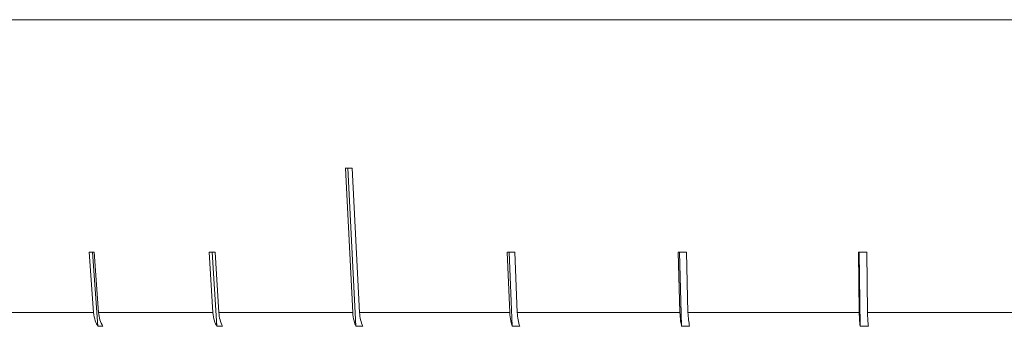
# Model space of a CAD drawing. Header units: inches. Extents: x -4.1 to 22.6, y -10.2 to 17.8.
# Tile 109 of 142: x 18.749 to 19.915, y -0.93 to -0.567. Entities that reach past the tile are written whole.
import ezdxf

# ---------------------------------------------------------------- set-up
doc = ezdxf.new("R2010")
doc.units = ezdxf.units.IN
doc.header["$MEASUREMENT"] = 0

msp = doc.modelspace()

# ---------------------------------------------------------------- linework, layer by layer
at = {"color": 7, "linetype": 'Continuous', "lineweight": 15}
for p, q in [((19.9662, -0.5671), (18.4982, -0.5671)), ((19.1349, -0.7429), (19.1436, -0.9138)), ((19.1378, -0.7429), (19.1474, -0.9302)), ((19.1517, -0.9138), (19.1429, -0.7429)), ((18.8316, -0.8425), (18.8367, -0.9138)), ((18.8357, -0.8425), (18.8419, -0.9302)), ((18.8426, -0.9138), (18.8375, -0.8425)), ((18.9736, -0.8425), (18.978, -0.9138)), ((18.9771, -0.8425), (18.9826, -0.9302)), ((18.9851, -0.9138), (18.9807, -0.8425)), ((19.3267, -0.8425), (19.3295, -0.9138)), ((19.329, -0.8425), (19.3325, -0.9302)), ((19.3385, -0.9138), (19.3356, -0.8425)), ((19.5292, -0.8425), (19.5311, -0.9138)), ((19.5307, -0.8425), (19.5331, -0.9302)), ((19.5406, -0.9138), (19.5387, -0.8425)), ((19.7424, -0.8425), (19.7434, -0.9138)), ((19.7432, -0.8425), (19.7444, -0.9302)), ((19.7533, -0.9138), (19.7523, -0.8425)), ((18.7277, -0.9138), (18.8367, -0.9138)), ((18.8426, -0.9138), (18.978, -0.9138)), ((18.9851, -0.9138), (19.1436, -0.9138)), ((19.1517, -0.9138), (19.3295, -0.9138)), ((19.3385, -0.9138), (19.5311, -0.9138)), ((19.5406, -0.9138), (19.7434, -0.9138)), ((19.7533, -0.9138), (19.9612, -0.9138)), ((18.8478, -0.9302), (18.8419, -0.9302)), ((18.9896, -0.9302), (18.9826, -0.9302)), ((19.1555, -0.9302), (19.1474, -0.9302)), ((19.3414, -0.9302), (19.3325, -0.9302)), ((19.5426, -0.9302), (19.5331, -0.9302)), ((19.7543, -0.9302), (19.7444, -0.9302))]:
    msp.add_line(p, q, dxfattribs=at)
for centre, major_axis, ratio, start_param, end_param in [((19.9725, -0.6188), (1.4183, 0.0733), 0.070593, 4.076882, 4.083933), ((19.9749, -0.7192), (1.4095, 0.1), 0.051167, 3.762719, 3.769814), ((19.9738, -0.7192), (1.4095, 0.0875), 0.061627, 3.919602, 3.926696), ((19.9711, -0.7192), (1.4095, 0.0563), 0.077831, 4.23448, 4.241575), ((19.9695, -0.7192), (1.4095, 0.0384), 0.083147, 4.39241, 4.399505), ((19.9679, -0.7192), (1.4095, 0.0194), 0.086398, 4.550566, 4.557661)]:
    msp.add_ellipse(centre, major_axis=major_axis, ratio=ratio, start_param=start_param, end_param=end_param, dxfattribs=at)
for points, knots in [([(18.8367, -0.9138), (18.8372, -0.9173), (18.838, -0.9232), (18.8408, -0.9281), (18.8419, -0.9302)], [0, 0, 0, 0, 0.5853453, 1, 1, 1, 1]), ([(18.8478, -0.9302), (18.8464, -0.9277), (18.8437, -0.9227), (18.843, -0.9168), (18.8426, -0.9138)], [0, 0, 0, 0, 0.496778, 1, 1, 1, 1]), ([(18.978, -0.9138), (18.9784, -0.9173), (18.9792, -0.9232), (18.9816, -0.9281), (18.9826, -0.9302)], [0, 0, 0, 0, 0.585345, 1, 1, 1, 1]), ([(18.9896, -0.9302), (18.9885, -0.9277), (18.9861, -0.9227), (18.9854, -0.9168), (18.9851, -0.9138)], [0, 0, 0, 0, 0.4966587, 1, 1, 1, 1]), ([(19.1436, -0.9138), (19.144, -0.9173), (19.1446, -0.9232), (19.1466, -0.9281), (19.1474, -0.9302)], [0, 0, 0, 0, 0.5853453, 1, 1, 1, 1]), ([(19.1555, -0.9302), (19.1546, -0.9277), (19.1526, -0.9227), (19.152, -0.9168), (19.1517, -0.9138)], [0, 0, 0, 0, 0.496778, 1, 1, 1, 1]), ([(19.3295, -0.9138), (19.3298, -0.9173), (19.3303, -0.9232), (19.3318, -0.9281), (19.3325, -0.9302)], [0, 0, 0, 0, 0.585345, 1, 1, 1, 1]), ([(19.3414, -0.9302), (19.3406, -0.9277), (19.3391, -0.9227), (19.3387, -0.9168), (19.3385, -0.9138)], [0, 0, 0, 0, 0.496854, 1, 1, 1, 1]), ([(19.5311, -0.9138), (19.5313, -0.9173), (19.5316, -0.9232), (19.5327, -0.9281), (19.5331, -0.9302)], [0, 0, 0, 0, 0.585345, 1, 1, 1, 1]), ([(19.5426, -0.9302), (19.5421, -0.9277), (19.5411, -0.9227), (19.5408, -0.9168), (19.5406, -0.9138)], [0, 0, 0, 0, 0.496901, 1, 1, 1, 1]), ([(19.7434, -0.9138), (19.7435, -0.9173), (19.7437, -0.9232), (19.7442, -0.9281), (19.7444, -0.9302)], [0, 0, 0, 0, 0.5853453, 1, 1, 1, 1]), ([(19.7543, -0.9302), (19.754, -0.9277), (19.7535, -0.9227), (19.7533, -0.9168), (19.7533, -0.9138)], [0, 0, 0, 0, 0.496928, 1, 1, 1, 1])]:
    msp.add_open_spline(points, degree=3, knots=knots, dxfattribs=at)

doc.saveas('drawing.dxf')
